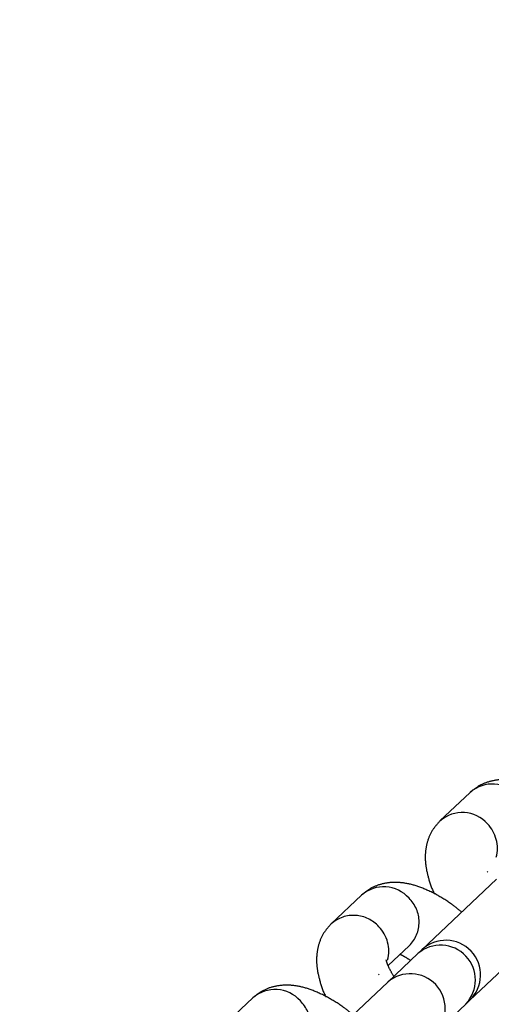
# Model space of a CAD drawing. Header units: metres. Extents: x 104098 to 104607, y 427853 to 428230.
# Tile 100 of 147: x 104264.3551 to 104264.3958, y 428140.5403 to 428140.6252. Entities that reach past the tile are written whole.
import ezdxf

# ---------------------------------------------------------------- set-up
doc = ezdxf.new("R2010")
doc.units = ezdxf.units.M
doc.linetypes.add('DASHED2', pattern=[0.375, 0.25, -0.125])

# ---------------------------------------------------------------- blocks, each defined once
blk = doc.blocks.new('school2')
at = {"color": 252, "linetype": 'DASHED2'}
for p, q in [((107993.3726285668, 456625.0856471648), (107993.3690448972, 456625.0856471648)), ((107993.385529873, 456625.0856471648), (107993.3819462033, 456625.0856471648)), ((107993.3984311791, 456625.0856471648), (107993.3948475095, 456625.0856471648)), ((107993.3819462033, 456625.0796471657), (107993.3818570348, 456625.0796486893)), ((107993.3830274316, 456625.0796471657), (107993.385529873, 456625.0796471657)), ((107993.3948475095, 456625.0796471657), (107993.3947581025, 456625.0796486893)), ((107993.3820306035, 456625.0786471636), (107993.3731781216, 456625.0786471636)), ((107993.3856142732, 456625.0786471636), (107993.3820306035, 456625.0786471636)), ((107993.3860791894, 456625.0786471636), (107993.3856142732, 456625.0786471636)), ((107993.3949319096, 456625.0786471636), (107993.3860791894, 456625.0786471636)), ((107993.3820306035, 456625.0726471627), (107993.3856142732, 456625.0726471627)), ((107993.3856142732, 456625.0726471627), (107993.3860791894, 456625.0726471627)), ((107993.3860791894, 456625.0726471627), (107993.3949319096, 456625.0726471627))]:
    blk.add_line(p, q, dxfattribs=at)
for centre, radius, start, end in [((107963.1760300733, 457111.1270218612), 478.5421874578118, 270.128471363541, 276.2285906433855), ((107963.1760300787, 457111.1270218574), 478.5421874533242, 270.128471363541, 276.2285906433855), ((107963.1760076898, 457111.1274265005), 478.6425921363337, 270.1284688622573, 276.2273076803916), ((107963.1760076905, 457111.1274265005), 480.8925921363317, 270.1284688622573, 276.1986169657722), ((107993.3725286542, 456625.0827465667), 0.002902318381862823, 358.0372774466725, 88.02719711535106), ((107993.3818463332, 456625.0827465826), 0.002902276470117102, 358.0369337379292, 88.0421361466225), ((107993.3854299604, 456625.0827465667), 0.002902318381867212, 358.0372774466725, 88.02719711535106), ((107993.3947473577, 456625.0827463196), 0.002902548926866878, 358.0423096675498, 88.03675774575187), ((107993.3983312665, 456625.0827465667), 0.002902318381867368, 358.0372774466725, 88.02719711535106), ((107993.3725455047, 456625.0825320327), 0.002886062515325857, 271.64922478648, 2.286265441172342), ((107993.3817404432, 456625.0825915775), 0.003006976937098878, 301.719648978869, 1.059226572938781), ((107993.3854468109, 456625.0825320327), 0.002886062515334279, 271.64922478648, 2.286265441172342), ((107993.3946338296, 456625.0825958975), 0.003014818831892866, 301.8045156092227, 0.9743594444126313), ((107993.3818744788, 456625.0756471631), 0.003004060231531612, 272.9790744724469, 87.02092552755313), ((107993.3854581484, 456625.0756471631), 0.003004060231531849, 272.9790744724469, 87.02092552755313), ((107993.3860792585, 456625.0756471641), 0.003000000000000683, 270, 90)]:
    blk.add_arc(centre, radius, start, end, dxfattribs=at)
for points, knots in [([(107993.3779154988, 456625.0786471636), (107993.3778621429, 456625.0790192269), (107993.3777286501, 456625.0799501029), (107993.3773554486, 456625.0813221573), (107993.3768167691, 456625.0826821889), (107993.3761411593, 456625.0837890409), (107993.3753550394, 456625.084639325), (107993.3744607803, 456625.0852432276), (107993.3735277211, 456625.0855913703), (107993.3729006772, 456625.0856302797), (107993.3726285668, 456625.0856471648)], [0, 0, 0, 0, 0.1035955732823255, 0.2591887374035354, 0.423415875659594, 0.5712170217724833, 0.6943520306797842, 0.8074271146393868, 0.9164315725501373, 0.9999999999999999, 0.9999999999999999, 0.9999999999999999, 0.9999999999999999]), ([(107993.3819462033, 456625.0856471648), (107993.3815921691, 456625.0856188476), (107993.380886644, 456625.0855624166), (107993.3799269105, 456625.0851369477), (107993.3791053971, 456625.0845282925), (107993.3784011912, 456625.0837366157), (107993.3777937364, 456625.0827102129), (107993.377423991, 456625.0819254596), (107993.377285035, 456625.0814246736), (107993.3772827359, 456625.081416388)], [0, 0, 0, 0, 0.1499103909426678, 0.2987438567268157, 0.4470501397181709, 0.6053622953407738, 0.7856066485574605, 0.9964528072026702, 1, 1, 1, 1]), ([(107993.390816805, 456625.0786471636), (107993.3907633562, 456625.0790192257), (107993.3906296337, 456625.0799500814), (107993.3902564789, 456625.0813221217), (107993.3897181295, 456625.0826822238), (107993.389042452, 456625.083789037), (107993.3882563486, 456625.0846393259), (107993.3873620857, 456625.0852432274), (107993.3864290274, 456625.0855913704), (107993.3858019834, 456625.0856302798), (107993.385529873, 456625.0856471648)], [0, 0, 0, 0, 0.1035990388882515, 0.2591927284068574, 0.4234139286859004, 0.5712155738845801, 0.6943509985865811, 0.8074264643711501, 0.9164312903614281, 1, 1, 1, 1]), ([(107993.3948475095, 456625.0856471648), (107993.3944934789, 456625.0856188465), (107993.3937879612, 456625.0855624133), (107993.3928281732, 456625.085136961), (107993.3920068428, 456625.0845282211), (107993.391301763, 456625.0837367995), (107993.3906969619, 456625.0827097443), (107993.3903206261, 456625.0819264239), (107993.3901862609, 456625.0814246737), (107993.3901840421, 456625.081416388)], [0, 0, 0, 0, 0.1499095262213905, 0.2987421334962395, 0.4470475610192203, 0.6053741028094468, 0.7856054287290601, 0.9964595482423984, 1, 1, 1, 1]), ([(107993.4037181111, 456625.0786471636), (107993.4036646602, 456625.0790192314), (107993.4035309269, 456625.0799501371), (107993.4031578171, 456625.0813220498), (107993.4026193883, 456625.0826822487), (107993.4019438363, 456625.0837891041), (107993.4011573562, 456625.0846392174), (107993.4002634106, 456625.0852433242), (107993.3993301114, 456625.085591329), (107993.39870319, 456625.0856302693), (107993.3984311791, 456625.0856471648)], [0, 0, 0, 0, 0.1035959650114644, 0.2591949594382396, 0.4234107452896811, 0.5712128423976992, 0.6943600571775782, 0.8074216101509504, 0.9164434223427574, 0.9999999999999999, 0.9999999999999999, 0.9999999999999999, 0.9999999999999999]), ([(107993.3827384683, 456625.0786471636), (107993.3828055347, 456625.0789234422), (107993.3829339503, 456625.0794524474), (107993.3831284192, 456625.0799385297), (107993.3832675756, 456625.0801664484), (107993.3832486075, 456625.0801432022), (107993.3832432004, 456625.0801365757)], [0, 0, 0, 0, 0.3246555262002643, 0.6216349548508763, 0.892143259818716, 1, 1, 1, 1]), ([(107993.3844488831, 456625.0796471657), (107993.3844884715, 456625.079546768), (107993.384588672, 456625.0792926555), (107993.3846810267, 456625.078890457), (107993.3847368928, 456625.0786471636)], [0, 0, 0, 0, 0.3950914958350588, 1, 1, 1, 1])]:
    blk.add_open_spline(points, degree=3, knots=knots, dxfattribs=at)

msp = doc.modelspace()

# ---------------------------------------------------------------- block references
at = {"rotation": 43.40342385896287}
msp.add_blockref('school2', (339564.7790640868, 22181.48214643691), dxfattribs=at)

doc.saveas('drawing.dxf')
